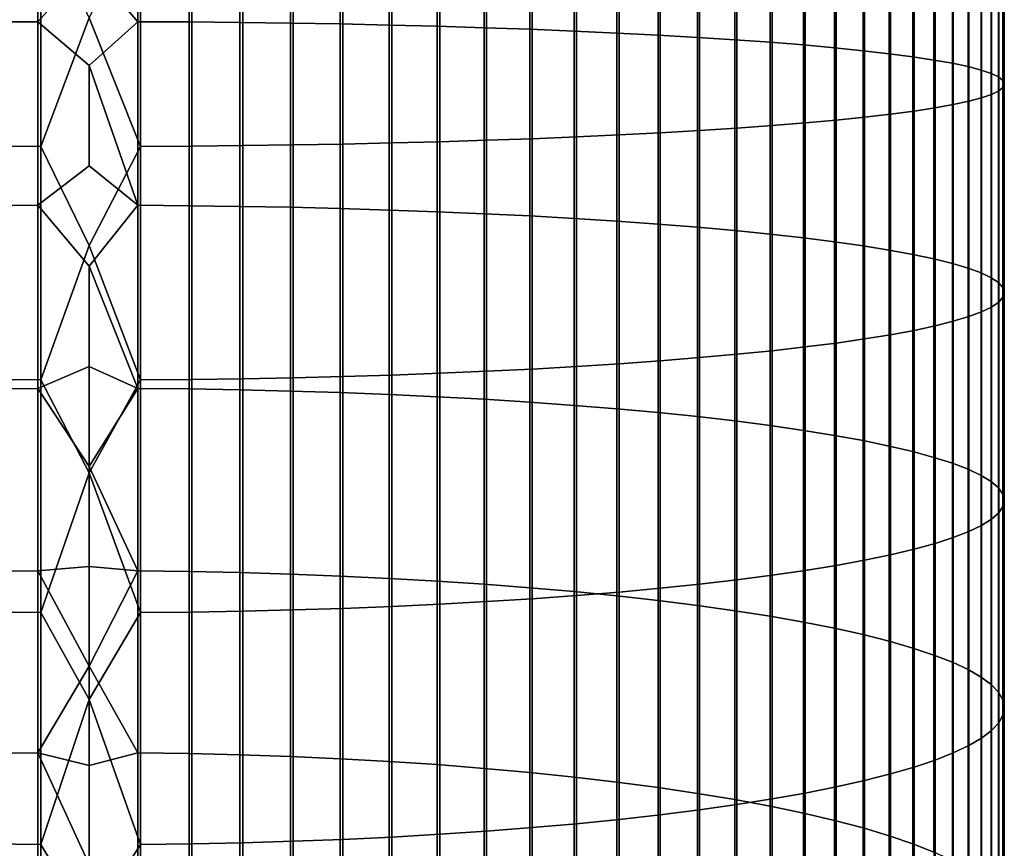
# Model space of a CAD drawing. Header units: metres. Extents: x -28 to 70, y -218 to 27.
# Tile 66 of 246: x -1 to 12, y -117 to -106. Entities that reach past the tile are written whole.
import ezdxf

# ---------------------------------------------------------------- set-up
doc = ezdxf.new("R2010")
doc.units = ezdxf.units.M
doc.layers.add('solid_10_261_002_XXX', color=7, linetype='CONTINUOUS')

msp = doc.modelspace()

# ---------------------------------------------------------------- linework, layer by layer
at = {"layer": 'solid_10_261_002_XXX'}
for points in [[(-0.670042, -103.607811, 440.194885), (-0.670042, -106.010025, 440.063477), (-1.338642, -106.013878, 440.119781), (-1.338642, -103.610123, 440.251251)], [(0, -105.265755, 440.092407), (-0.670042, -106.010025, 440.063477), (-0.670042, -103.607811, 440.194885)], [(0.633895, -103.607727, 440.192902), (0.633895, -106.009895, 440.061523), (0, -105.265755, 440.092407), (0, -103.950348, 440.161346)], [(1.302662, -103.609955, 440.247253), (1.302662, -106.013603, 440.115784), (0.633895, -106.009895, 440.061523), (0.633895, -103.607727, 440.192902)], [(1.967323, -103.613724, 440.338989), (1.967323, -106.019875, 440.207397), (1.302662, -106.013603, 440.115784), (1.302662, -103.609955, 440.247253)], [(2.625782, -103.619003, 440.467896), (2.625782, -106.028671, 440.336121), (1.967323, -106.019875, 440.207397), (1.967323, -103.613724, 440.338989)], [(3.275962, -103.625793, 440.633514), (3.275962, -106.039986, 440.501465), (2.625782, -106.028671, 440.336121), (2.625782, -103.619003, 440.467896)], [(3.915814, -103.634071, 440.835327), (3.915814, -106.053772, 440.702972), (3.275962, -106.039986, 440.501465), (3.275962, -103.625793, 440.633514)], [(4.543321, -103.643799, 441.072693), (4.543321, -106.069984, 440.940002), (3.915814, -106.053772, 440.702972), (3.915814, -103.634071, 440.835327)], [(5.156505, -103.654961, 441.344879), (5.156505, -106.088577, 441.211792), (4.543321, -106.069984, 440.940002), (4.543321, -103.643799, 441.072693)], [(5.753431, -103.667519, 441.651031), (5.753431, -106.109482, 441.517487), (5.156505, -106.088577, 441.211792), (5.156505, -103.654961, 441.344879)], [(6.332219, -103.681419, 441.990204), (6.332219, -106.132645, 441.85614), (5.753431, -106.109482, 441.517487), (5.753431, -103.667519, 441.651031)], [(6.891044, -103.696632, 442.361267), (6.891044, -106.15799, 442.226654), (6.332219, -106.132645, 441.85614), (6.332219, -103.681419, 441.990204)], [(7.428144, -103.713112, 442.763092), (7.428144, -106.185432, 442.627869), (6.891044, -106.15799, 442.226654), (6.891044, -103.696632, 442.361267)], [(7.941825, -103.730789, 443.194397), (7.941825, -106.214897, 443.058533), (7.428144, -106.185432, 442.627869), (7.428144, -103.713112, 442.763092)], [(8.430468, -103.749626, 443.653839), (8.430468, -106.246277, 443.517273), (7.941825, -106.214897, 443.058533), (7.941825, -103.730789, 443.194397)], [(8.892533, -103.769562, 444.139954), (8.892533, -106.279472, 444.002655), (8.430468, -106.246277, 443.517273), (8.430468, -103.749626, 443.653839)], [(9.326563, -103.79052, 444.651215), (9.326563, -106.314392, 444.513153), (8.892533, -106.279472, 444.002655), (8.892533, -103.769562, 444.139954)], [(9.731189, -103.812447, 445.186005), (9.731189, -106.350922, 445.04715), (9.326563, -106.314392, 444.513153), (9.326563, -103.79052, 444.651215)], [(10.105136, -103.835274, 445.742645), (10.105136, -106.388939, 445.602966), (9.731189, -106.350922, 445.04715), (9.731189, -103.812447, 445.186005)], [(10.447225, -103.858917, 446.319366), (10.447225, -106.428329, 446.178864), (10.105136, -106.388939, 445.602966), (10.105136, -103.835274, 445.742645)], [(10.756376, -103.883316, 446.914398), (10.756376, -106.468971, 446.77298), (10.447225, -106.428329, 446.178864), (10.447225, -103.858917, 446.319366)], [(11.031618, -103.908379, 447.525787), (11.031618, -106.510727, 447.383484), (10.756376, -106.468971, 446.77298), (10.756376, -103.883316, 446.914398)], [(11.272079, -103.934044, 448.151672), (11.272079, -106.553474, 448.008423), (11.031618, -106.510727, 447.383484), (11.031618, -103.908379, 447.525787)], [(11.477005, -103.960213, 448.79007), (11.477005, -106.597076, 448.645844), (11.272079, -106.553474, 448.008423), (11.272079, -103.934044, 448.151672)], [(11.645746, -103.986816, 449.438934), (11.645746, -106.641396, 449.293732), (11.477005, -106.597076, 448.645844), (11.477005, -103.960213, 448.79007)], [(11.777773, -104.013771, 450.096222), (11.777773, -106.686287, 449.950073), (11.645746, -106.641396, 449.293732), (11.645746, -103.986816, 449.438934)], [(11.872668, -104.040977, 450.759888), (11.872668, -106.731613, 450.612762), (11.777773, -106.686287, 449.950073), (11.777773, -104.013771, 450.096222)], [(11.783843, -104.177933, 454.10022), (11.783843, -106.959763, 453.94809), (11.876726, -106.914413, 453.285126), (11.876726, -104.150711, 453.436279)], [(11.930133, -104.068367, 451.427856), (11.930133, -106.777237, 451.279694), (11.872668, -106.731613, 450.612762), (11.872668, -104.040977, 450.759888)], [(11.876726, -104.150711, 453.436279), (11.876726, -106.914413, 453.285126), (11.932165, -106.868782, 452.617981), (11.932165, -104.123322, 452.768158)], [(11.949986, -104.09584, 452.097961), (11.949986, -106.823006, 451.948822), (11.930133, -106.777237, 451.279694), (11.930133, -104.068367, 451.427856)], [(11.932165, -104.123322, 452.768158), (11.932165, -106.868782, 452.617981), (11.949986, -106.823006, 451.948822), (11.949986, -104.09584, 452.097961)], [(10.772099, -104.308517, 457.285156), (10.772099, -107.177292, 457.128235), (11.045485, -107.135475, 456.516907), (11.045485, -104.283417, 456.672913)], [(11.045485, -104.283417, 456.672913), (11.045485, -107.135475, 456.516907), (11.284048, -107.092674, 455.891266), (11.284048, -104.257721, 456.046295)], [(11.284048, -104.257721, 456.046295), (11.284048, -107.092674, 455.891266), (11.487036, -107.049034, 455.253204), (11.487036, -104.231522, 455.407288)], [(11.487036, -104.231522, 455.407288), (11.487036, -107.049034, 455.253204), (11.65381, -107.004677, 454.604797), (11.65381, -104.204903, 454.757935)], [(11.65381, -104.204903, 454.757935), (11.65381, -107.004677, 454.604797), (11.783843, -106.959763, 453.94809), (11.783843, -104.177933, 454.10022)], [(8.916676, -104.422501, 460.065216), (8.916676, -107.367165, 459.904175), (9.349153, -107.332161, 459.392365), (9.349153, -104.401482, 459.552643)], [(9.349153, -104.401482, 459.552643), (9.349153, -107.332161, 459.392365), (9.752155, -107.295547, 458.857147), (9.752155, -104.379509, 459.016632)], [(9.752155, -104.379509, 459.016632), (9.752155, -107.295547, 458.857147), (10.124413, -107.257454, 458.300201), (10.124413, -104.356636, 458.458862)], [(10.124413, -104.356636, 458.458862), (10.124413, -107.257454, 458.300201), (10.464751, -107.217995, 457.723297), (10.464751, -104.332954, 457.881073)], [(10.464751, -104.332954, 457.881073), (10.464751, -107.217995, 457.723297), (10.772099, -107.177292, 457.128235), (10.772099, -104.308517, 457.285156)], [(4.576783, -104.548798, 463.145599), (4.576783, -107.57756, 462.97995), (5.189138, -107.558838, 462.706329), (5.189138, -104.53756, 462.871552)], [(5.189138, -104.53756, 462.871552), (5.189138, -107.558838, 462.706329), (5.785134, -107.537804, 462.398834), (5.785134, -104.524933, 462.563599)], [(5.785134, -104.524933, 462.563599), (5.785134, -107.537804, 462.398834), (6.362891, -107.514526, 462.058441), (6.362891, -104.510956, 462.222717)], [(6.362891, -104.510956, 462.222717), (6.362891, -107.514526, 462.058441), (6.920588, -107.489067, 461.686249), (6.920588, -104.495674, 461.849945)], [(6.920588, -104.495674, 461.849945), (6.920588, -107.489067, 461.686249), (7.456467, -107.46151, 461.283386), (7.456467, -104.479134, 461.446503)], [(7.456467, -104.479134, 461.446503), (7.456467, -107.46151, 461.283386), (7.968838, -107.431946, 460.851166), (7.968838, -104.461388, 461.013641)], [(7.968838, -104.461388, 461.013641), (7.968838, -107.431946, 460.851166), (8.456086, -107.400467, 460.390961), (8.456086, -104.44249, 460.552734)], [(8.456086, -104.44249, 460.552734), (8.456086, -107.400467, 460.390961), (8.916676, -107.367165, 459.904175), (8.916676, -104.422501, 460.065216)], [(-1.302662, -104.583206, 463.984863), (-1.302662, -107.63488, 463.817963), (-0.633895, -107.638588, 463.872223), (-0.633895, -104.585434, 464.039215)], [(-0.633895, -104.585434, 464.039215), (-0.633895, -107.638588, 463.872223), (0, -105.958221, 463.991333)], [(0.670042, -104.585358, 464.037231), (0, -105.958221, 463.991333), (0.670042, -107.638458, 463.87027)], [(0.670042, -104.585358, 464.037231), (0.670042, -107.638458, 463.87027), (1.338642, -107.634605, 463.813965), (1.338642, -104.583046, 463.980865)], [(1.338642, -104.583046, 463.980865), (1.338642, -107.634605, 463.813965), (2.003021, -107.628204, 463.720337), (2.003021, -104.579201, 463.887085)], [(2.003021, -104.579201, 463.887085), (2.003021, -107.628204, 463.720337), (2.661086, -107.619263, 463.589661), (2.661086, -104.57383, 463.756226)], [(2.661086, -104.57383, 463.756226), (2.661086, -107.619263, 463.589661), (3.310761, -107.607819, 463.422333), (3.310761, -104.566963, 463.588623)], [(3.310761, -104.566963, 463.588623), (3.310761, -107.607819, 463.422333), (3.949999, -107.593903, 463.218872), (3.949999, -104.558609, 463.384888)], [(3.949999, -104.558609, 463.384888), (3.949999, -107.593903, 463.218872), (4.576783, -107.57756, 462.97995), (4.576783, -104.548798, 463.145599)], [(0.633895, -106.009895, 440.061523), (0, -106.579987, 440.003784), (-0.670042, -106.010025, 440.063477), (0, -105.265755, 440.092407)], [(0.670042, -107.638458, 463.87027), (0, -105.958221, 463.991333), (-0.633895, -107.638588, 463.872223), (0, -108.932053, 463.793091)], [(-0.670042, -106.010025, 440.063477), (-0.670042, -108.407761, 439.866547), (-1.338642, -108.413147, 439.922699), (-1.338642, -106.013878, 440.119781)], [(0, -106.579987, 440.003784), (0, -107.892738, 439.895538), (-0.670042, -108.407761, 439.866547), (-0.670042, -106.010025, 440.063477)], [(0.633895, -106.009895, 440.061523), (0.633895, -108.40757, 439.864594), (0, -106.579987, 440.003784)], [(1.302662, -106.013603, 440.115784), (1.302662, -108.412766, 439.918732), (0.633895, -108.40757, 439.864594), (0.633895, -106.009895, 440.061523)], [(1.967323, -106.019875, 440.207397), (1.967323, -108.421532, 440.010132), (1.302662, -108.412766, 439.918732), (1.302662, -106.013603, 440.115784)], [(2.625782, -106.028671, 440.336121), (2.625782, -108.433846, 440.13855), (1.967323, -108.421532, 440.010132), (1.967323, -106.019875, 440.207397)], [(3.275962, -106.039986, 440.501465), (3.275962, -108.449669, 440.303558), (2.625782, -108.433846, 440.13855), (2.625782, -106.028671, 440.336121)], [(3.915814, -106.053772, 440.702972), (3.915814, -108.468956, 440.504608), (3.275962, -108.449669, 440.303558), (3.275962, -106.039986, 440.501465)], [(4.543321, -106.069984, 440.940002), (4.543321, -108.491631, 440.741089), (3.915814, -108.468956, 440.504608), (3.915814, -106.053772, 440.702972)], [(5.156505, -106.088577, 441.211792), (5.156505, -108.517639, 441.012268), (4.543321, -108.491631, 440.741089), (4.543321, -106.069984, 440.940002)], [(5.753431, -106.109482, 441.517487), (5.753431, -108.54689, 441.317291), (5.156505, -108.517639, 441.012268), (5.156505, -106.088577, 441.211792)], [(6.332219, -106.132645, 441.85614), (6.332219, -108.5793, 441.655151), (5.753431, -108.54689, 441.317291), (5.753431, -106.109482, 441.517487)], [(6.891044, -106.15799, 442.226654), (6.891044, -108.614754, 442.024841), (6.332219, -108.5793, 441.655151), (6.332219, -106.132645, 441.85614)], [(7.428144, -106.185432, 442.627869), (7.428144, -108.653145, 442.425171), (6.891044, -108.614754, 442.024841), (6.891044, -106.15799, 442.226654)], [(7.941825, -106.214897, 443.058533), (7.941825, -108.694359, 442.854858), (7.428144, -108.653145, 442.425171), (7.428144, -106.185432, 442.627869)], [(8.430468, -106.246277, 443.517273), (8.430468, -108.738258, 443.312592), (7.941825, -108.694359, 442.854858), (7.941825, -106.214897, 443.058533)], [(8.892533, -106.279472, 444.002655), (8.892533, -108.784706, 443.796906), (8.430468, -108.738258, 443.312592), (8.430468, -106.246277, 443.517273)], [(9.326563, -106.314392, 444.513153), (9.326563, -108.833549, 444.306244), (8.892533, -108.784706, 443.796906), (8.892533, -106.279472, 444.002655)], [(9.731189, -106.350922, 445.04715), (9.731189, -108.884651, 444.83905), (9.326563, -108.833549, 444.306244), (9.326563, -106.314392, 444.513153)], [(10.105136, -106.388939, 445.602966), (10.105136, -108.937836, 445.393616), (9.731189, -108.884651, 444.83905), (9.731189, -106.350922, 445.04715)], [(10.447225, -106.428329, 446.178864), (10.447225, -108.992943, 445.968201), (10.105136, -108.937836, 445.393616), (10.105136, -106.388939, 445.602966)], [(10.756376, -106.468971, 446.77298), (10.756376, -109.049797, 446.560974), (10.447225, -108.992943, 445.968201), (10.447225, -106.428329, 446.178864)], [(11.031618, -106.510727, 447.383484), (11.031618, -109.108215, 447.170105), (10.756376, -109.049797, 446.560974), (10.756376, -106.468971, 446.77298)], [(0.633895, -108.40757, 439.864594), (0, -107.892738, 439.895538), (0, -106.579987, 440.003784)], [(11.272079, -106.553474, 448.008423), (11.272079, -109.168015, 447.793671), (11.031618, -109.108215, 447.170105), (11.031618, -106.510727, 447.383484)], [(11.477005, -106.597076, 448.645844), (11.477005, -109.229012, 448.429657), (11.272079, -109.168015, 447.793671), (11.272079, -106.553474, 448.008423)], [(11.645746, -106.641396, 449.293732), (11.645746, -109.291016, 449.076111), (11.477005, -109.229012, 448.429657), (11.477005, -106.597076, 448.645844)], [(11.777773, -106.686287, 449.950073), (11.777773, -109.353813, 449.730957), (11.645746, -109.291016, 449.076111), (11.645746, -106.641396, 449.293732)], [(11.872668, -106.731613, 450.612762), (11.872668, -109.417229, 450.392151), (11.777773, -109.353813, 449.730957), (11.777773, -106.686287, 449.950073)], [(11.930133, -106.777237, 451.279694), (11.930133, -109.481049, 451.057617), (11.872668, -109.417229, 450.392151), (11.872668, -106.731613, 450.612762)], [(11.949986, -106.823006, 451.948822), (11.949986, -109.545082, 451.72522), (11.930133, -109.481049, 451.057617), (11.930133, -106.777237, 451.279694)], [(11.932165, -106.868782, 452.617981), (11.932165, -109.609116, 452.392914), (11.949986, -109.545082, 451.72522), (11.949986, -106.823006, 451.948822)], [(11.65381, -107.004677, 454.604797), (11.65381, -109.799232, 454.375275), (11.783843, -109.736389, 453.720001), (11.783843, -106.959763, 453.94809)], [(11.783843, -106.959763, 453.94809), (11.783843, -109.736389, 453.720001), (11.876726, -109.672951, 453.058533), (11.876726, -106.914413, 453.285126)], [(11.876726, -106.914413, 453.285126), (11.876726, -109.672951, 453.058533), (11.932165, -109.609116, 452.392914), (11.932165, -106.868782, 452.617981)], [(11.045485, -107.135475, 456.516907), (11.045485, -109.982208, 456.283081), (11.284048, -109.922333, 455.658813), (11.284048, -107.092674, 455.891266)], [(11.284048, -107.092674, 455.891266), (11.284048, -109.922333, 455.658813), (11.487036, -109.861282, 455.022217), (11.487036, -107.049034, 455.253204)], [(11.487036, -107.049034, 455.253204), (11.487036, -109.861282, 455.022217), (11.65381, -109.799232, 454.375275), (11.65381, -107.004677, 454.604797)], [(10.124413, -107.257454, 458.300201), (10.124413, -110.152847, 458.062378), (10.464751, -110.097649, 457.486786), (10.464751, -107.217995, 457.723297)], [(10.464751, -107.217995, 457.723297), (10.464751, -110.097649, 457.486786), (10.772099, -110.040703, 456.893066), (10.772099, -107.177292, 457.128235)], [(10.772099, -107.177292, 457.128235), (10.772099, -110.040703, 456.893066), (11.045485, -109.982208, 456.283081), (11.045485, -107.135475, 456.516907)], [(8.456086, -107.400467, 460.390961), (8.456086, -110.352921, 460.148438), (8.916676, -110.306335, 459.66275), (8.916676, -107.367165, 459.904175)], [(8.916676, -107.367165, 459.904175), (8.916676, -110.306335, 459.66275), (9.349153, -110.257362, 459.1521), (9.349153, -107.332161, 459.392365)], [(9.349153, -107.332161, 459.392365), (9.349153, -110.257362, 459.1521), (9.752155, -110.206146, 458.618073), (9.752155, -107.295547, 458.857147)], [(9.752155, -107.295547, 458.857147), (9.752155, -110.206146, 458.618073), (10.124413, -110.152847, 458.062378), (10.124413, -107.257454, 458.300201)], [(6.362891, -107.514526, 462.058441), (6.362891, -110.512482, 461.812195), (6.920588, -110.476868, 461.440826), (6.920588, -107.489067, 461.686249)], [(6.920588, -107.489067, 461.686249), (6.920588, -110.476868, 461.440826), (7.456467, -110.438316, 461.038879), (7.456467, -107.46151, 461.283386)], [(7.456467, -107.46151, 461.283386), (7.456467, -110.438316, 461.038879), (7.968838, -110.396957, 460.607635), (7.968838, -107.431946, 460.851166)], [(7.968838, -107.431946, 460.851166), (7.968838, -110.396957, 460.607635), (8.456086, -110.352921, 460.148438), (8.456086, -107.400467, 460.390961)], [(1.338642, -107.634605, 463.813965), (1.338642, -110.680473, 463.563782), (2.003021, -110.671509, 463.470367), (2.003021, -107.628204, 463.720337)], [(2.003021, -107.628204, 463.720337), (2.003021, -110.671509, 463.470367), (2.661086, -110.659004, 463.339966), (2.661086, -107.619263, 463.589661)], [(2.661086, -107.619263, 463.589661), (2.661086, -110.659004, 463.339966), (3.310761, -110.64299, 463.173035), (3.310761, -107.607819, 463.422333)], [(3.310761, -107.607819, 463.422333), (3.310761, -110.64299, 463.173035), (3.949999, -110.623528, 462.970032), (3.949999, -107.593903, 463.218872)], [(3.949999, -107.593903, 463.218872), (3.949999, -110.623528, 462.970032), (4.576783, -110.600662, 462.731659), (4.576783, -107.57756, 462.97995)], [(4.576783, -107.57756, 462.97995), (4.576783, -110.600662, 462.731659), (5.189138, -110.574478, 462.458618), (5.189138, -107.558838, 462.706329)], [(5.189138, -107.558838, 462.706329), (5.189138, -110.574478, 462.458618), (5.785134, -110.545052, 462.151825), (5.785134, -107.537804, 462.398834)], [(5.785134, -107.537804, 462.398834), (5.785134, -110.545052, 462.151825), (6.362891, -110.512482, 461.812195), (6.362891, -107.514526, 462.058441)], [(-1.302662, -107.63488, 463.817963), (-1.302662, -110.680855, 463.56778), (-0.633895, -110.686043, 463.621918), (-0.633895, -107.638588, 463.872223)], [(-0.633895, -107.638588, 463.872223), (-0.633895, -110.686043, 463.621918), (0, -108.932053, 463.793091)], [(0.670042, -107.638458, 463.87027), (0, -108.932053, 463.793091), (0.670042, -110.68586, 463.619965)], [(0.670042, -107.638458, 463.87027), (0.670042, -110.68586, 463.619965), (1.338642, -110.680473, 463.563782), (1.338642, -107.634605, 463.813965)], [(0.633895, -108.40757, 439.864594), (0, -109.203728, 439.767639), (-0.670042, -108.407761, 439.866547), (0, -107.892738, 439.895538)], [(-0.670042, -108.407761, 439.866547), (-0.670042, -110.799217, 439.604187), (-1.338642, -110.806129, 439.660156), (-1.338642, -108.413147, 439.922699)], [(0, -109.203728, 439.767639), (0, -110.512665, 439.620178), (-0.670042, -110.799217, 439.604187), (-0.670042, -108.407761, 439.866547)], [(0.633895, -108.40757, 439.864594), (0.633895, -110.798973, 439.602203), (0, -109.203728, 439.767639)], [(1.302662, -108.412766, 439.918732), (1.302662, -110.805641, 439.656189), (0.633895, -110.798973, 439.602203), (0.633895, -108.40757, 439.864594)], [(1.967323, -108.421532, 440.010132), (1.967323, -110.816902, 439.747345), (1.302662, -110.805641, 439.656189), (1.302662, -108.412766, 439.918732)], [(2.625782, -108.433846, 440.13855), (2.625782, -110.832726, 439.875366), (1.967323, -110.816902, 439.747345), (1.967323, -108.421532, 440.010132)], [(3.275962, -108.449669, 440.303558), (3.275962, -110.85305, 440.039856), (2.625782, -110.832726, 439.875366), (2.625782, -108.433846, 440.13855)], [(3.915814, -108.468956, 440.504608), (3.915814, -110.877815, 440.240326), (3.275962, -110.85305, 440.039856), (3.275962, -108.449669, 440.303558)], [(4.543321, -108.491631, 440.741089), (4.543321, -110.906944, 440.476105), (3.915814, -110.877815, 440.240326), (3.915814, -108.468956, 440.504608)], [(5.156505, -108.517639, 441.012268), (5.156505, -110.940353, 440.74649), (4.543321, -110.906944, 440.476105), (4.543321, -108.491631, 440.741089)], [(5.753431, -108.54689, 441.317291), (5.753431, -110.977928, 441.050568), (5.156505, -110.940353, 440.74649), (5.156505, -108.517639, 441.012268)], [(6.332219, -108.5793, 441.655151), (6.332219, -111.019547, 441.387451), (5.753431, -110.977928, 441.050568), (5.753431, -108.54689, 441.317291)], [(6.891044, -108.614754, 442.024841), (6.891044, -111.065086, 441.756012), (6.332219, -111.019547, 441.387451), (6.332219, -108.5793, 441.655151)], [(7.428144, -108.653145, 442.425171), (7.428144, -111.114403, 442.155151), (6.891044, -111.065086, 441.756012), (6.891044, -108.614754, 442.024841)], [(7.941825, -108.694359, 442.854858), (7.941825, -111.167336, 442.583557), (7.428144, -111.114403, 442.155151), (7.428144, -108.653145, 442.425171)], [(8.430468, -108.738258, 443.312592), (8.430468, -111.223717, 443.039917), (7.941825, -111.167336, 442.583557), (7.941825, -108.694359, 442.854858)], [(8.892533, -108.784706, 443.796906), (8.892533, -111.283379, 443.522766), (8.430468, -111.223717, 443.039917), (8.430468, -108.738258, 443.312592)], [(9.326563, -108.833549, 444.306244), (9.326563, -111.346123, 444.030579), (8.892533, -111.283379, 443.522766), (8.892533, -108.784706, 443.796906)], [(9.731189, -108.884651, 444.83905), (9.731189, -111.411751, 444.561798), (9.326563, -111.346123, 444.030579), (9.326563, -108.833549, 444.306244)], [(10.105136, -108.937836, 445.393616), (10.105136, -111.480064, 445.114716), (9.731189, -111.411751, 444.561798), (9.731189, -108.884651, 444.83905)], [(0.670042, -110.68586, 463.619965), (0, -108.932053, 463.793091), (-0.633895, -110.686043, 463.621918), (0, -111.899559, 463.515778)], [(10.447225, -108.992943, 445.968201), (10.447225, -111.55085, 445.687561), (10.105136, -111.480064, 445.114716), (10.105136, -108.937836, 445.393616)], [(10.756376, -109.049797, 446.560974), (10.756376, -111.623871, 446.278595), (10.447225, -111.55085, 445.687561), (10.447225, -108.992943, 445.968201)], [(11.031618, -109.108215, 447.170105), (11.031618, -111.698906, 446.885895), (10.756376, -111.623871, 446.278595), (10.756376, -109.049797, 446.560974)], [(11.272079, -109.168015, 447.793671), (11.272079, -111.775719, 447.507568), (11.031618, -111.698906, 446.885895), (11.031618, -109.108215, 447.170105)], [(11.477005, -109.229012, 448.429657), (11.477005, -111.854065, 448.141663), (11.272079, -111.775719, 447.507568), (11.272079, -109.168015, 447.793671)], [(0.633895, -110.798973, 439.602203), (0, -110.512665, 439.620178), (0, -109.203728, 439.767639)], [(11.645746, -109.291016, 449.076111), (11.645746, -111.933693, 448.786163), (11.477005, -111.854065, 448.141663), (11.477005, -109.229012, 448.429657)], [(11.777773, -109.353813, 449.730957), (11.777773, -112.014366, 449.439056), (11.645746, -111.933693, 448.786163), (11.645746, -109.291016, 449.076111)], [(11.872668, -109.417229, 450.392151), (11.872668, -112.095818, 450.098297), (11.777773, -112.014366, 449.439056), (11.777773, -109.353813, 449.730957)], [(11.930133, -109.481049, 451.057617), (11.930133, -112.177788, 450.761749), (11.872668, -112.095818, 450.098297), (11.872668, -109.417229, 450.392151)], [(11.949986, -109.545082, 451.72522), (11.949986, -112.260033, 451.427368), (11.930133, -112.177788, 450.761749), (11.930133, -109.481049, 451.057617)], [(11.932165, -109.609116, 452.392914), (11.932165, -112.342278, 452.093048), (11.949986, -112.260033, 451.427368), (11.949986, -109.545082, 451.72522)], [(11.783843, -109.736389, 453.720001), (11.783843, -112.50576, 453.416199), (11.876726, -112.424271, 452.756683), (11.876726, -109.672951, 453.058533)], [(11.876726, -109.672951, 453.058533), (11.876726, -112.424271, 452.756683), (11.932165, -112.342278, 452.093048), (11.932165, -109.609116, 452.392914)], [(11.487036, -109.861282, 455.022217), (11.487036, -112.666168, 454.714478), (11.65381, -112.586472, 454.069489), (11.65381, -109.799232, 454.375275)], [(11.65381, -109.799232, 454.375275), (11.65381, -112.586472, 454.069489), (11.783843, -112.50576, 453.416199), (11.783843, -109.736389, 453.720001)], [(11.045485, -109.982208, 456.283081), (11.045485, -112.821487, 455.971588), (11.284048, -112.744591, 455.349213), (11.284048, -109.922333, 455.658813)], [(11.284048, -109.922333, 455.658813), (11.284048, -112.744591, 455.349213), (11.487036, -112.666168, 454.714478), (11.487036, -109.861282, 455.022217)], [(10.464751, -110.097649, 457.486786), (10.464751, -112.969765, 457.171661), (10.772099, -112.896629, 456.579742), (10.772099, -110.040703, 456.893066)], [(10.772099, -110.040703, 456.893066), (10.772099, -112.896629, 456.579742), (11.045485, -112.821487, 455.971588), (11.045485, -109.982208, 456.283081)], [(9.752155, -110.206146, 458.618073), (9.752155, -113.109123, 458.299591), (10.124413, -113.040672, 457.745575), (10.124413, -110.152847, 458.062378)], [(10.124413, -110.152847, 458.062378), (10.124413, -113.040672, 457.745575), (10.464751, -112.969765, 457.171661), (10.464751, -110.097649, 457.486786)], [(8.456086, -110.352921, 460.148438), (8.456086, -113.297646, 459.825378), (8.916676, -113.237816, 459.341125), (8.916676, -110.306335, 459.66275)], [(8.916676, -110.306335, 459.66275), (8.916676, -113.237816, 459.341125), (9.349153, -113.174911, 458.832001), (9.349153, -110.257362, 459.1521)], [(9.349153, -110.257362, 459.1521), (9.349153, -113.174911, 458.832001), (9.752155, -113.109123, 458.299591), (9.752155, -110.206146, 458.618073)], [(6.920588, -110.476868, 461.440826), (6.920588, -113.456848, 461.113892), (7.456467, -113.407333, 460.713165), (7.456467, -110.438316, 461.038879)], [(7.456467, -110.438316, 461.038879), (7.456467, -113.407333, 460.713165), (7.968838, -113.35421, 460.283203), (7.968838, -110.396957, 460.607635)], [(7.968838, -110.396957, 460.607635), (7.968838, -113.35421, 460.283203), (8.456086, -113.297646, 459.825378), (8.456086, -110.352921, 460.148438)], [(0, -110.512665, 439.620178), (0, -111.819237, 439.453125), (-0.670042, -110.799217, 439.604187)], [(0.633895, -110.798973, 439.602203), (0, -111.819237, 439.453125), (0, -110.512665, 439.620178)], [(4.576783, -110.600662, 462.731659), (4.576783, -113.61586, 462.400848), (5.189138, -113.582222, 462.128632), (5.189138, -110.574478, 462.458618)], [(5.189138, -110.574478, 462.458618), (5.189138, -113.582222, 462.128632), (5.785134, -113.544426, 461.822754), (5.785134, -110.545052, 462.151825)], [(5.785134, -110.545052, 462.151825), (5.785134, -113.544426, 461.822754), (6.362891, -113.502594, 461.484161), (6.362891, -110.512482, 461.812195)], [(6.362891, -110.512482, 461.812195), (6.362891, -113.502594, 461.484161), (6.920588, -113.456848, 461.113892), (6.920588, -110.476868, 461.440826)], [(-1.302662, -110.680855, 463.56778), (-1.302662, -113.718857, 463.234467), (-0.633895, -113.725525, 463.288452), (-0.633895, -110.686043, 463.621918)], [(-0.633895, -110.686043, 463.621918), (-0.633895, -113.725525, 463.288452), (0, -111.899559, 463.515778)], [(0.670042, -110.68586, 463.619965), (0, -111.899559, 463.515778), (0.670042, -113.725281, 463.286499)], [(0.670042, -110.68586, 463.619965), (0.670042, -113.725281, 463.286499), (1.338642, -113.718369, 463.230499), (1.338642, -110.680473, 463.563782)], [(1.338642, -110.680473, 463.563782), (1.338642, -113.718369, 463.230499), (2.003021, -113.706856, 463.13736), (2.003021, -110.671509, 463.470367)], [(2.003021, -110.671509, 463.470367), (2.003021, -113.706856, 463.13736), (2.661086, -113.690796, 463.007355), (2.661086, -110.659004, 463.339966)], [(2.661086, -110.659004, 463.339966), (2.661086, -113.690796, 463.007355), (3.310761, -113.670227, 462.840912), (3.310761, -110.64299, 463.173035)], [(3.310761, -110.64299, 463.173035), (3.310761, -113.670227, 462.840912), (3.949999, -113.645226, 462.638519), (3.949999, -110.623528, 462.970032)], [(3.949999, -110.623528, 462.970032), (3.949999, -113.645226, 462.638519), (4.576783, -113.61586, 462.400848), (4.576783, -110.600662, 462.731659)], [(-0.670042, -110.799217, 439.604187), (-0.670042, -113.182617, 439.276581), (-1.338642, -113.191055, 439.332367), (-1.338642, -110.806129, 439.660156)], [(0, -111.819237, 439.453125), (0, -113.123169, 439.266541), (-0.670042, -113.182617, 439.276581), (-0.670042, -110.799217, 439.604187)], [(0.633895, -110.798973, 439.602203), (0.633895, -113.18232, 439.274628), (0, -111.819237, 439.453125)], [(1.302662, -110.805641, 439.656189), (1.302662, -113.19046, 439.3284), (0.633895, -113.18232, 439.274628), (0.633895, -110.798973, 439.602203)], [(1.967323, -110.816902, 439.747345), (1.967323, -113.204208, 439.41922), (1.302662, -113.19046, 439.3284), (1.302662, -110.805641, 439.656189)], [(2.625782, -110.832726, 439.875366), (2.625782, -113.223518, 439.546753), (1.967323, -113.204208, 439.41922), (1.967323, -110.816902, 439.747345)], [(3.275962, -110.85305, 440.039856), (3.275962, -113.248329, 439.710632), (2.625782, -113.223518, 439.546753), (2.625782, -110.832726, 439.875366)], [(3.915814, -110.877815, 440.240326), (3.915814, -113.278557, 439.910339), (3.275962, -113.248329, 439.710632), (3.275962, -110.85305, 440.039856)], [(4.543321, -110.906944, 440.476105), (4.543321, -113.314125, 440.145264), (3.915814, -113.278557, 439.910339), (3.915814, -110.877815, 440.240326)], [(5.156505, -110.940353, 440.74649), (5.156505, -113.354897, 440.414612), (4.543321, -113.314125, 440.145264), (4.543321, -110.906944, 440.476105)], [(5.753431, -110.977928, 441.050568), (5.753431, -113.400764, 440.71756), (5.156505, -113.354897, 440.414612), (5.156505, -110.940353, 440.74649)], [(6.332219, -111.019547, 441.387451), (6.332219, -113.451576, 441.053162), (5.753431, -113.400764, 440.71756), (5.753431, -110.977928, 441.050568)], [(6.891044, -111.065086, 441.756012), (6.891044, -113.507164, 441.42038), (6.332219, -113.451576, 441.053162), (6.332219, -111.019547, 441.387451)], [(7.428144, -111.114403, 442.155151), (7.428144, -113.56736, 441.817993), (6.891044, -113.507164, 441.42038), (6.891044, -111.065086, 441.756012)], [(7.941825, -111.167336, 442.583557), (7.941825, -113.631973, 442.244812), (7.428144, -113.56736, 441.817993), (7.428144, -111.114403, 442.155151)], [(8.430468, -111.223717, 443.039917), (8.430468, -113.700806, 442.699432), (7.941825, -113.631973, 442.244812), (7.941825, -111.167336, 442.583557)], [(8.892533, -111.283379, 443.522766), (8.892533, -113.773628, 443.180481), (8.430468, -113.700806, 442.699432), (8.430468, -111.223717, 443.039917)], [(9.326563, -111.346123, 444.030579), (9.326563, -113.85022, 443.686401), (8.892533, -113.773628, 443.180481), (8.892533, -111.283379, 443.522766)], [(9.731189, -111.411751, 444.561798), (9.731189, -113.930344, 444.215637), (9.326563, -113.85022, 443.686401), (9.326563, -111.346123, 444.030579)], [(10.105136, -111.480064, 445.114716), (10.105136, -114.013733, 444.766449), (9.731189, -113.930344, 444.215637), (9.731189, -111.411751, 444.561798)], [(10.447225, -111.55085, 445.687561), (10.447225, -114.100136, 445.337189), (10.105136, -114.013733, 444.766449), (10.105136, -111.480064, 445.114716)], [(10.756376, -111.623871, 446.278595), (10.756376, -114.18927, 445.925995), (10.447225, -114.100136, 445.337189), (10.447225, -111.55085, 445.687561)], [(11.031618, -111.698906, 446.885895), (11.031618, -114.280869, 446.531006), (10.756376, -114.18927, 445.925995), (10.756376, -111.623871, 446.278595)], [(11.272079, -111.775719, 447.507568), (11.272079, -114.374634, 447.15036), (11.031618, -114.280869, 446.531006), (11.031618, -111.698906, 446.885895)], [(0.633895, -113.18232, 439.274628), (0, -113.123169, 439.266541), (0, -111.819237, 439.453125)], [(11.477005, -111.854065, 448.141663), (11.477005, -114.470268, 447.782074), (11.272079, -114.374634, 447.15036), (11.272079, -111.775719, 447.507568)], [(11.645746, -111.933693, 448.786163), (11.645746, -114.567474, 448.424164), (11.477005, -114.470268, 447.782074), (11.477005, -111.854065, 448.141663)], [(0.670042, -113.725281, 463.286499), (0, -111.899559, 463.515778), (-0.633895, -113.725525, 463.288452), (0, -114.85862, 463.159546)], [(11.777773, -112.014366, 449.439056), (11.777773, -114.665947, 449.074615), (11.645746, -114.567474, 448.424164), (11.645746, -111.933693, 448.786163)], [(11.872668, -112.095818, 450.098297), (11.872668, -114.765373, 449.731354), (11.777773, -114.665947, 449.074615), (11.777773, -112.014366, 449.439056)], [(11.930133, -112.177788, 450.761749), (11.930133, -114.86544, 450.392334), (11.872668, -114.765373, 449.731354), (11.872668, -112.095818, 450.098297)], [(11.949986, -112.260033, 451.427368), (11.949986, -114.965828, 451.055481), (11.930133, -114.86544, 450.392334), (11.930133, -112.177788, 450.761749)], [(11.876726, -112.424271, 452.756683), (11.876726, -115.166321, 452.379791), (11.932165, -115.066231, 451.718658), (11.932165, -112.342278, 452.093048)], [(11.932165, -112.342278, 452.093048), (11.932165, -115.066231, 451.718658), (11.949986, -114.965828, 451.055481), (11.949986, -112.260033, 451.427368)], [(11.65381, -112.586472, 454.069489), (11.65381, -115.364319, 453.687683), (11.783843, -115.265793, 453.036835), (11.783843, -112.50576, 453.416199)], [(11.783843, -112.50576, 453.416199), (11.783843, -115.265793, 453.036835), (11.876726, -115.166321, 452.379791), (11.876726, -112.424271, 452.756683)], [(11.487036, -112.666168, 454.714478), (11.487036, -115.461609, 454.330261), (11.65381, -115.364319, 453.687683), (11.65381, -112.586472, 454.069489)], [(11.045485, -112.821487, 455.971588), (11.045485, -115.651207, 455.582672), (11.284048, -115.557335, 454.962585), (11.284048, -112.744591, 455.349213)], [(11.284048, -112.744591, 455.349213), (11.284048, -115.557335, 454.962585), (11.487036, -115.461609, 454.330261), (11.487036, -112.666168, 454.714478)], [(10.464751, -112.969765, 457.171661), (10.464751, -115.832207, 456.778229), (10.772099, -115.742928, 456.188507), (10.772099, -112.896629, 456.579742)], [(10.772099, -112.896629, 456.579742), (10.772099, -115.742928, 456.188507), (11.045485, -115.651207, 455.582672), (11.045485, -112.821487, 455.971588)], [(10.124413, -113.040672, 457.745575), (10.124413, -115.918762, 457.349976), (10.464751, -115.832207, 456.778229), (10.464751, -112.969765, 457.171661)], [(0, -113.123169, 439.266541), (0, -114.424164, 439.060486), (-0.670042, -113.182617, 439.276581)], [(0.633895, -113.18232, 439.274628), (0, -114.424164, 439.060486), (0, -113.123169, 439.266541)], [(9.349153, -113.174911, 458.832001), (9.349153, -116.082626, 458.432343), (9.752155, -116.002327, 457.901917), (9.752155, -113.109123, 458.299591)], [(9.752155, -113.109123, 458.299591), (9.752155, -116.002327, 457.901917), (10.124413, -115.918762, 457.349976), (10.124413, -113.040672, 457.745575)], [(-0.670042, -113.182617, 439.276581), (-0.670042, -115.556175, 438.884003), (-1.338642, -115.566139, 438.939545), (-1.338642, -113.191055, 439.332367)], [(0, -114.424164, 439.060486), (-0.670042, -115.556175, 438.884003), (-0.670042, -113.182617, 439.276581)], [(0.633895, -113.18232, 439.274628), (0.633895, -115.555824, 438.88208), (0, -114.424164, 439.060486)], [(1.302662, -113.19046, 439.3284), (1.302662, -115.56543, 438.935608), (0.633895, -115.555824, 438.88208), (0.633895, -113.18232, 439.274628)], [(1.967323, -113.204208, 439.41922), (1.967323, -115.581657, 439.026001), (1.302662, -115.56543, 438.935608), (1.302662, -113.19046, 439.3284)], [(2.625782, -113.223518, 439.546753), (2.625782, -115.604439, 439.152985), (1.967323, -115.581657, 439.026001), (1.967323, -113.204208, 439.41922)], [(3.275962, -113.248329, 439.710632), (3.275962, -115.63372, 439.316132), (2.625782, -115.604439, 439.152985), (2.625782, -113.223518, 439.546753)], [(3.915814, -113.278557, 439.910339), (3.915814, -115.669395, 439.514923), (3.275962, -115.63372, 439.316132), (3.275962, -113.248329, 439.710632)], [(4.543321, -113.314125, 440.145264), (4.543321, -115.711365, 439.748779), (3.915814, -115.669395, 439.514923), (3.915814, -113.278557, 439.910339)], [(8.456086, -113.297646, 459.825378), (8.456086, -116.232445, 459.421997), (8.916676, -116.159416, 458.939575), (8.916676, -113.237816, 459.341125)], [(8.916676, -113.237816, 459.341125), (8.916676, -116.159416, 458.939575), (9.349153, -116.082626, 458.432343), (9.349153, -113.174911, 458.832001)], [(5.156505, -113.354897, 440.414612), (5.156505, -115.759483, 440.016907), (4.543321, -115.711365, 439.748779), (4.543321, -113.314125, 440.145264)], [(5.753431, -113.400764, 440.71756), (5.753431, -115.813606, 440.318512), (5.156505, -115.759483, 440.016907), (5.156505, -113.354897, 440.414612)], [(6.332219, -113.451576, 441.053162), (6.332219, -115.873558, 440.652588), (5.753431, -115.813606, 440.318512), (5.753431, -113.400764, 440.71756)], [(6.920588, -113.456848, 461.113892), (6.920588, -116.426788, 460.705688), (7.456467, -116.366348, 460.306458), (7.456467, -113.407333, 460.713165)], [(7.456467, -113.407333, 460.713165), (7.456467, -116.366348, 460.306458), (7.968838, -116.301498, 459.878113), (7.968838, -113.35421, 460.283203)], [(7.968838, -113.35421, 460.283203), (7.968838, -116.301498, 459.878113), (8.456086, -116.232445, 459.421997), (8.456086, -113.297646, 459.825378)], [(5.189138, -113.582222, 462.128632), (5.189138, -116.579834, 461.716644), (5.785134, -116.533699, 461.411896), (5.785134, -113.544426, 461.822754)], [(5.785134, -113.544426, 461.822754), (5.785134, -116.533699, 461.411896), (6.362891, -116.482628, 461.074554), (6.362891, -113.502594, 461.484161)], [(6.891044, -113.507164, 441.42038), (6.891044, -115.939163, 441.018127), (6.332219, -115.873558, 440.652588), (6.332219, -113.451576, 441.053162)], [(6.362891, -113.502594, 461.484161), (6.362891, -116.482628, 461.074554), (6.920588, -116.426788, 460.705688), (6.920588, -113.456848, 461.113892)], [(7.428144, -113.56736, 441.817993), (7.428144, -116.010193, 441.413971), (6.891044, -115.939163, 441.018127), (6.891044, -113.507164, 441.42038)], [(2.661086, -113.690796, 463.007355), (2.661086, -116.712364, 462.592072), (3.310761, -116.687263, 462.426239), (3.310761, -113.670227, 462.840912)], [(3.310761, -113.670227, 462.840912), (3.310761, -116.687263, 462.426239), (3.949999, -116.656738, 462.224609), (3.949999, -113.645226, 462.638519)], [(3.949999, -113.645226, 462.638519), (3.949999, -116.656738, 462.224609), (4.576783, -116.620888, 461.987823), (4.576783, -113.61586, 462.400848)], [(4.576783, -113.61586, 462.400848), (4.576783, -116.620888, 461.987823), (5.189138, -116.579834, 461.716644), (5.189138, -113.582222, 462.128632)], [(7.941825, -113.631973, 442.244812), (7.941825, -116.086441, 441.838867), (7.428144, -116.010193, 441.413971), (7.428144, -113.56736, 441.817993)], [(8.430468, -113.700806, 442.699432), (8.430468, -116.167664, 442.291443), (7.941825, -116.086441, 441.838867), (7.941825, -113.631973, 442.244812)], [(-1.302662, -113.718857, 463.234467), (-1.302662, -116.74662, 462.818329), (-0.633895, -116.754761, 462.872101), (-0.633895, -113.725525, 463.288452)], [(-0.633895, -113.725525, 463.288452), (-0.633895, -116.754761, 462.872101), (0, -114.85862, 463.159546)], [(0.670042, -113.725281, 463.286499), (0, -114.85862, 463.159546), (0.670042, -116.754463, 462.870148)], [(0.670042, -113.725281, 463.286499), (0.670042, -116.754463, 462.870148), (1.338642, -116.746025, 462.814362), (1.338642, -113.718369, 463.230499)], [(1.338642, -113.718369, 463.230499), (1.338642, -116.746025, 462.814362), (2.003021, -116.731972, 462.721588), (2.003021, -113.706856, 463.13736)], [(2.003021, -113.706856, 463.13736), (2.003021, -116.731972, 462.721588), (2.661086, -116.712364, 462.592072), (2.661086, -113.690796, 463.007355)], [(8.892533, -113.773628, 443.180481), (8.892533, -116.253601, 442.770325), (8.430468, -116.167664, 442.291443), (8.430468, -113.700806, 442.699432)], [(9.326563, -113.85022, 443.686401), (9.326563, -116.343987, 443.273956), (8.892533, -116.253601, 442.770325), (8.892533, -113.773628, 443.180481)], [(9.731189, -113.930344, 444.215637), (9.731189, -116.43853, 443.800781), (9.326563, -116.343987, 443.273956), (9.326563, -113.85022, 443.686401)], [(10.105136, -114.013733, 444.766449), (10.105136, -116.536934, 444.349152), (9.731189, -116.43853, 443.800781), (9.731189, -113.930344, 444.215637)], [(10.447225, -114.100136, 445.337189), (10.447225, -116.638893, 444.917297), (10.105136, -116.536934, 444.349152), (10.105136, -114.013733, 444.766449)], [(10.756376, -114.18927, 445.925995), (10.756376, -116.744087, 445.503418), (10.447225, -116.638893, 444.917297), (10.447225, -114.100136, 445.337189)], [(11.031618, -114.280869, 446.531006), (11.031618, -116.852173, 446.105743), (10.756376, -116.744087, 445.503418), (10.756376, -114.18927, 445.925995)], [(11.272079, -114.374634, 447.15036), (11.272079, -116.962822, 446.72229), (11.031618, -116.852173, 446.105743), (11.031618, -114.280869, 446.531006)], [(0, -114.424164, 439.060486), (0, -115.721931, 438.834991), (-0.670042, -115.556175, 438.884003)], [(0.633895, -115.555824, 438.88208), (0, -115.721931, 438.834991), (0, -114.424164, 439.060486)], [(11.477005, -114.470268, 447.782074), (11.477005, -117.075676, 447.351166), (11.272079, -116.962822, 446.72229), (11.272079, -114.374634, 447.15036)], [(11.645746, -114.567474, 448.424164), (11.645746, -117.190384, 447.990356), (11.477005, -117.075676, 447.351166), (11.477005, -114.470268, 447.782074)], [(11.777773, -114.665947, 449.074615), (11.777773, -117.306587, 448.637878), (11.645746, -117.190384, 447.990356), (11.645746, -114.567474, 448.424164)], [(11.872668, -114.765373, 449.731354), (11.872668, -117.423912, 449.291656), (11.777773, -117.306587, 448.637878), (11.777773, -114.665947, 449.074615)], [(11.930133, -114.86544, 450.392334), (11.930133, -117.542, 449.949646), (11.872668, -117.423912, 449.291656), (11.872668, -114.765373, 449.731354)], [(0.670042, -116.754463, 462.870148), (0, -114.85862, 463.159546), (-0.633895, -116.754761, 462.872101), (0, -117.807159, 462.724701)], [(11.949986, -114.965828, 451.055481), (11.949986, -117.660461, 450.609802), (11.930133, -117.542, 449.949646), (11.930133, -114.86544, 450.392334)], [(11.876726, -115.166321, 452.379791), (11.876726, -117.897057, 451.928162), (11.932165, -117.778938, 451.269989), (11.932165, -115.066231, 451.718658)], [(11.932165, -115.066231, 451.718658), (11.932165, -117.778938, 451.269989), (11.949986, -117.660461, 450.609802), (11.949986, -114.965828, 451.055481)], [(11.783843, -115.265793, 453.036835), (11.783843, -118.014435, 452.582214), (11.876726, -117.897057, 451.928162), (11.876726, -115.166321, 452.379791)], [(11.65381, -115.364319, 453.687683), (11.65381, -118.130707, 453.230133), (11.783843, -118.014435, 452.582214), (11.783843, -115.265793, 453.036835)], [(11.284048, -115.557335, 454.962585), (11.284048, -118.358467, 454.499298), (11.487036, -118.245506, 453.869843), (11.487036, -115.461609, 454.330261)], [(11.487036, -115.461609, 454.330261), (11.487036, -118.245506, 453.869843), (11.65381, -118.130707, 453.230133), (11.65381, -115.364319, 453.687683)], [(-0.670042, -115.556175, 438.884003), (-0.670042, -117.918129, 438.426758), (-1.338642, -117.929604, 438.481995), (-1.338642, -115.566139, 438.939545)], [(0, -117.016182, 438.590118), (-0.670042, -117.918129, 438.426758), (-0.670042, -115.556175, 438.884003)], [(0, -115.721931, 438.834991), (0, -117.016182, 438.590118), (-0.670042, -115.556175, 438.884003)], [(0.633895, -115.555824, 438.88208), (0.633895, -117.917725, 438.424835), (0, -117.016182, 438.590118), (0, -115.721931, 438.834991)], [(1.302662, -115.56543, 438.935608), (1.302662, -117.928787, 438.478088), (0.633895, -117.917725, 438.424835), (0.633895, -115.555824, 438.88208)], [(1.967323, -115.581657, 439.026001), (1.967323, -117.947479, 438.567993), (1.302662, -117.928787, 438.478088), (1.302662, -115.56543, 438.935608)], [(2.625782, -115.604439, 439.152985), (2.625782, -117.973724, 438.694305), (1.967323, -117.947479, 438.567993), (1.967323, -115.581657, 439.026001)], [(11.045485, -115.651207, 455.582672), (11.045485, -118.469246, 455.116577), (11.284048, -118.358467, 454.499298), (11.284048, -115.557335, 454.962585)], [(3.275962, -115.63372, 439.316132), (3.275962, -118.007446, 438.856567), (2.625782, -117.973724, 438.694305), (2.625782, -115.604439, 439.152985)], [(3.915814, -115.669395, 439.514923), (3.915814, -118.048538, 439.054352), (3.275962, -118.007446, 438.856567), (3.275962, -115.63372, 439.316132)], [(4.543321, -115.711365, 439.748779), (4.543321, -118.096878, 439.286957), (3.915814, -118.048538, 439.054352), (3.915814, -115.669395, 439.514923)], [(5.156505, -115.759483, 440.016907), (5.156505, -118.152306, 439.55368), (4.543321, -118.096878, 439.286957), (4.543321, -115.711365, 439.748779)], [(10.772099, -115.742928, 456.188507), (10.772099, -118.577477, 455.719696), (11.045485, -118.469246, 455.116577), (11.045485, -115.651207, 455.582672)], [(5.753431, -115.813606, 440.318512), (5.753431, -118.214645, 439.853668), (5.156505, -118.152306, 439.55368), (5.156505, -115.759483, 440.016907)], [(6.332219, -115.873558, 440.652588), (6.332219, -118.283699, 440.186005), (5.753431, -118.214645, 439.853668), (5.753431, -115.813606, 440.318512)], [(10.124413, -115.918762, 457.349976), (10.124413, -118.784973, 456.875916), (10.464751, -118.682831, 456.306763), (10.464751, -115.832207, 456.778229)], [(10.464751, -115.832207, 456.778229), (10.464751, -118.682831, 456.306763), (10.772099, -118.577477, 455.719696), (10.772099, -115.742928, 456.188507)], [(6.891044, -115.939163, 441.018127), (6.891044, -118.359261, 440.549622), (6.332219, -118.283699, 440.186005), (6.332219, -115.873558, 440.652588)], [(7.428144, -116.010193, 441.413971), (7.428144, -118.441086, 440.943359), (6.891044, -118.359261, 440.549622), (6.891044, -115.939163, 441.018127)], [(9.752155, -116.002327, 457.901917), (9.752155, -118.883583, 457.425385), (10.124413, -118.784973, 456.875916), (10.124413, -115.918762, 457.349976)], [(7.941825, -116.086441, 441.838867), (7.941825, -118.528908, 441.365997), (7.428144, -118.441086, 440.943359), (7.428144, -116.010193, 441.413971)], [(8.430468, -116.167664, 442.291443), (8.430468, -118.622467, 441.816223), (7.941825, -118.528908, 441.365997), (7.941825, -116.086441, 441.838867)], [(8.916676, -116.159416, 458.939575), (8.916676, -119.068954, 458.458344), (9.349153, -118.97834, 457.95343), (9.349153, -116.082626, 458.432343)], [(9.349153, -116.082626, 458.432343), (9.349153, -118.97834, 457.95343), (9.752155, -118.883583, 457.425385), (9.752155, -116.002327, 457.901917)], [(7.968838, -116.301498, 459.878113), (7.968838, -119.236618, 459.392639), (8.456086, -119.155136, 458.938599), (8.456086, -116.232445, 459.421997)], [(8.892533, -116.253601, 442.770325), (8.892533, -118.721451, 442.292572), (8.430468, -118.622467, 441.816223), (8.430468, -116.167664, 442.291443)], [(8.456086, -116.232445, 459.421997), (8.456086, -119.155136, 458.938599), (8.916676, -119.068954, 458.458344), (8.916676, -116.159416, 458.939575)], [(6.920588, -116.426788, 460.705688), (6.920588, -119.384468, 460.216492), (7.456467, -119.313148, 459.819061), (7.456467, -116.366348, 460.306458)], [(7.456467, -116.366348, 460.306458), (7.456467, -119.313148, 459.819061), (7.968838, -119.236618, 459.392639), (7.968838, -116.301498, 459.878113)], [(9.326563, -116.343987, 443.273956), (9.326563, -118.825554, 442.793549), (8.892533, -118.721451, 442.292572), (8.892533, -116.253601, 442.770325)], [(9.731189, -116.43853, 443.800781), (9.731189, -118.934456, 443.317596), (9.326563, -118.825554, 442.793549), (9.326563, -116.343987, 443.273956)], [(5.785134, -116.533699, 461.411896), (5.785134, -119.510628, 460.919525), (6.362891, -119.450363, 460.58371), (6.362891, -116.482628, 461.074554)], [(6.362891, -116.482628, 461.074554), (6.362891, -119.450363, 460.58371), (6.920588, -119.384468, 460.216492), (6.920588, -116.426788, 460.705688)], [(10.105136, -116.536934, 444.349152), (10.105136, -119.047798, 443.863068), (9.731189, -118.934456, 443.317596), (9.731189, -116.43853, 443.800781)], [(3.949999, -116.656738, 462.224609), (3.949999, -119.655823, 461.728577), (4.576783, -119.613518, 461.492859), (4.576783, -116.620888, 461.987823)], [(4.576783, -116.620888, 461.987823), (4.576783, -119.613518, 461.492859), (5.189138, -119.565071, 461.2229), (5.189138, -116.579834, 461.716644)], [(5.189138, -116.579834, 461.716644), (5.189138, -119.565071, 461.2229), (5.785134, -119.510628, 460.919525), (5.785134, -116.533699, 461.411896)], [(10.447225, -116.638893, 444.917297), (10.447225, -119.165237, 444.428192), (10.105136, -119.047798, 443.863068), (10.105136, -116.536934, 444.349152)], [(-1.302662, -116.74662, 462.818329), (-1.302662, -119.761887, 462.319611), (-0.633895, -119.7715, 462.373138), (-0.633895, -116.754761, 462.872101)], [(-0.633895, -116.754761, 462.872101), (-0.633895, -119.7715, 462.373138), (0, -117.807159, 462.724701)], [(0.670042, -116.754463, 462.870148), (0, -117.807159, 462.724701), (0.670042, -119.771149, 462.371216)], [(0.670042, -116.754463, 462.870148), (0.670042, -119.771149, 462.371216), (1.338642, -119.761185, 462.315674), (1.338642, -116.746025, 462.814362)], [(1.338642, -116.746025, 462.814362), (1.338642, -119.761185, 462.315674), (2.003021, -119.744606, 462.223297), (2.003021, -116.731972, 462.721588)], [(2.003021, -116.731972, 462.721588), (2.003021, -119.744606, 462.223297), (2.661086, -119.721466, 462.09436), (2.661086, -116.712364, 462.592072)], [(2.661086, -116.712364, 462.592072), (2.661086, -119.721466, 462.09436), (3.310761, -119.691841, 461.929291), (3.310761, -116.687263, 462.426239)], [(3.310761, -116.687263, 462.426239), (3.310761, -119.691841, 461.929291), (3.949999, -119.655823, 461.728577), (3.949999, -116.656738, 462.224609)], [(10.756376, -116.744087, 445.503418), (10.756376, -119.2864, 445.011261), (10.447225, -119.165237, 444.428192), (10.447225, -116.638893, 444.917297)], [(11.031618, -116.852173, 446.105743), (11.031618, -119.410904, 445.610382), (10.756376, -119.2864, 445.011261), (10.756376, -116.744087, 445.503418)]]:
    msp.add_3dface(points, dxfattribs=at)

doc.saveas('drawing.dxf')
